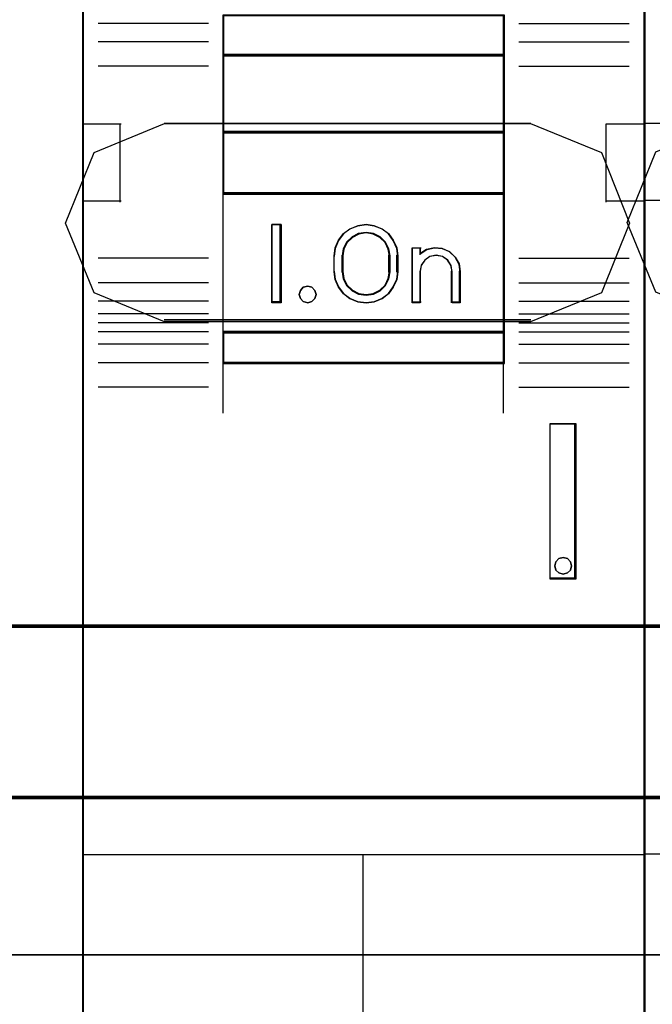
# Model space of a CAD drawing. Header units: millimetres. Extents: x 18084 to 52399, y 38174 to 56392.
# Tile 83 of 250: x 25220 to 25240, y 50777 to 50808. Entities that reach past the tile are written whole.
import ezdxf

# ---------------------------------------------------------------- set-up
doc = ezdxf.new("R2010")
doc.units = ezdxf.units.MM
doc.header["$LTSCALE"] = 100
for name, color, linetype in [('30', 7, 'Continuous'), ('45', 7, 'Continuous'), ('50', 7, 'Continuous')]:
    doc.layers.add(name, color=color, linetype=linetype)

msp = doc.modelspace()

# ---------------------------------------------------------------- linework, layer by layer
at = {"layer": '30', "color": 7}
for points in [[(25224.212, 50798.769), (25221.967, 50799.698), (25221.045, 50801.928), (25221.967, 50804.188), (25224.212, 50805.117), (25235.925, 50805.117), (25238.2, 50804.188), (25239.091, 50801.928), (25238.2, 50799.698), (25235.925, 50798.769), (25224.212, 50798.769)], [(25224.212, 50798.769), (25221.967, 50799.698), (25221.045, 50801.928), (25221.967, 50804.188), (25224.212, 50805.117), (25235.925, 50805.117), (25238.2, 50804.188), (25239.091, 50801.928), (25238.2, 50799.698), (25235.925, 50798.769), (25224.212, 50798.769)], [(25224.212, 50798.769), (25221.967, 50799.698), (25221.045, 50801.928), (25221.967, 50804.188), (25224.212, 50805.117), (25235.925, 50805.117), (25238.2, 50804.188), (25239.091, 50801.928), (25238.2, 50799.698), (25235.925, 50798.769), (25224.212, 50798.769)], [(25224.212, 50798.769), (25221.967, 50799.698), (25221.045, 50801.928), (25221.967, 50804.188), (25224.212, 50805.117), (25235.925, 50805.117), (25238.2, 50804.188), (25239.091, 50801.928), (25238.2, 50799.698), (25235.925, 50798.769), (25224.212, 50798.769)], [(25224.212, 50798.769), (25221.967, 50799.698), (25221.045, 50801.928), (25221.967, 50804.188), (25224.212, 50805.117), (25235.925, 50805.117), (25238.2, 50804.188), (25239.091, 50801.928), (25238.2, 50799.698), (25235.925, 50798.769), (25224.212, 50798.769)], [(25224.212, 50798.769), (25221.967, 50799.698), (25221.045, 50801.928), (25221.967, 50804.188), (25224.212, 50805.117), (25235.925, 50805.117), (25238.2, 50804.188), (25239.091, 50801.928), (25238.2, 50799.698), (25235.925, 50798.769), (25224.212, 50798.769)], [(25242.181, 50798.789), (25239.937, 50799.718), (25239.014, 50801.947), (25239.937, 50804.208), (25242.181, 50805.137), (25253.894, 50805.137), (25256.169, 50804.208), (25257.061, 50801.947), (25256.169, 50799.718), (25253.894, 50798.789), (25242.181, 50798.789)], [(25242.181, 50798.789), (25239.937, 50799.718), (25239.014, 50801.947), (25239.937, 50804.208), (25242.181, 50805.137), (25253.894, 50805.137), (25256.169, 50804.208), (25257.061, 50801.947), (25256.169, 50799.718), (25253.894, 50798.789), (25242.181, 50798.789)], [(25242.181, 50798.789), (25239.937, 50799.718), (25239.014, 50801.947), (25239.937, 50804.208), (25242.181, 50805.137), (25253.894, 50805.137), (25256.169, 50804.208), (25257.061, 50801.947), (25256.169, 50799.718), (25253.894, 50798.789), (25242.181, 50798.789)], [(25242.181, 50798.789), (25239.937, 50799.718), (25239.014, 50801.947), (25239.937, 50804.208), (25242.181, 50805.137), (25253.894, 50805.137), (25256.169, 50804.208), (25257.061, 50801.947), (25256.169, 50799.718), (25253.894, 50798.789), (25242.181, 50798.789)], [(25242.181, 50798.789), (25239.937, 50799.718), (25239.014, 50801.947), (25239.937, 50804.208), (25242.181, 50805.137), (25253.894, 50805.137), (25256.169, 50804.208), (25257.061, 50801.947), (25256.169, 50799.718), (25253.894, 50798.789), (25242.181, 50798.789)], [(25242.181, 50798.789), (25239.937, 50799.718), (25239.014, 50801.947), (25239.937, 50804.208), (25242.181, 50805.137), (25253.894, 50805.137), (25256.169, 50804.208), (25257.061, 50801.947), (25256.169, 50799.718), (25253.894, 50798.789), (25242.181, 50798.789)], [(25598.441, 50789.065), (25163.131, 50789.065), (25163.131, 50788.879), (25163.131, 50786.677), (25163.131, 50783.514), (25163.315, 50783.514), (25598.257, 50783.514), (25598.441, 50783.514), (25598.441, 50786.677), (25598.441, 50788.879), (25598.441, 50789.065)], [(25598.441, 50789.065), (25163.131, 50789.065), (25163.131, 50788.879), (25163.131, 50786.677), (25163.131, 50783.514), (25163.315, 50783.514), (25598.257, 50783.514), (25598.441, 50783.514), (25598.441, 50786.677), (25598.441, 50788.879), (25598.441, 50789.065)], [(25598.441, 50789.065), (25163.131, 50789.065), (25163.131, 50788.879), (25163.131, 50786.677), (25163.131, 50783.514), (25163.315, 50783.514), (25598.257, 50783.514), (25598.441, 50783.514), (25598.441, 50786.677), (25598.441, 50788.879), (25598.441, 50789.065)]]:
    msp.add_lwpolyline(points, close=True, dxfattribs=at)
at = {"layer": '30', "color": 59}
for points in [[(25224.212, 50798.769), (25221.967, 50799.698), (25221.045, 50801.928), (25221.967, 50804.188), (25224.212, 50805.117), (25235.925, 50805.117), (25238.2, 50804.188), (25239.091, 50801.928), (25238.2, 50799.698), (25235.925, 50798.769), (25224.212, 50798.769)], [(25224.212, 50798.769), (25221.967, 50799.698), (25221.045, 50801.928), (25221.967, 50804.188), (25224.212, 50805.117), (25235.925, 50805.117), (25238.2, 50804.188), (25239.091, 50801.928), (25238.2, 50799.698), (25235.925, 50798.769), (25224.212, 50798.769)], [(25242.181, 50798.789), (25239.937, 50799.718), (25239.014, 50801.947), (25239.937, 50804.208), (25242.181, 50805.137), (25253.894, 50805.137), (25256.169, 50804.208), (25257.061, 50801.947), (25256.169, 50799.718), (25253.894, 50798.789), (25242.181, 50798.789)], [(25242.181, 50798.789), (25239.937, 50799.718), (25239.014, 50801.947), (25239.937, 50804.208), (25242.181, 50805.137), (25253.894, 50805.137), (25256.169, 50804.208), (25257.061, 50801.947), (25256.169, 50799.718), (25253.894, 50798.789), (25242.181, 50798.789)], [(25598.441, 50789.065), (25163.131, 50789.065), (25163.131, 50788.879), (25163.131, 50786.677), (25163.131, 50783.514), (25163.315, 50783.514), (25598.257, 50783.514), (25598.441, 50783.514), (25598.441, 50786.677), (25598.441, 50788.879), (25598.441, 50789.065)], [(25598.406, 50789.033), (25163.163, 50789.033), (25163.163, 50788.849), (25163.163, 50786.673), (25163.163, 50783.546), (25163.347, 50783.546), (25598.222, 50783.546), (25598.406, 50783.546), (25598.406, 50786.673), (25598.406, 50788.849), (25598.406, 50789.033)]]:
    msp.add_lwpolyline(points, close=True, dxfattribs=at)
at = {"layer": '30', "color": 139}
for points in [[(25235.936, 50805.117), (25224.2, 50805.117), (25235.936, 50805.117)], [(25235.936, 50805.117), (25224.2, 50805.117), (25235.936, 50805.117)], [(25224.2, 50798.836), (25235.936, 50798.836), (25224.2, 50798.836)], [(25224.2, 50798.836), (25235.936, 50798.836), (25224.2, 50798.836)], [(25163.131, 50789.065), (25598.441, 50789.065), (25163.131, 50789.065)], [(25163.131, 50783.581), (25598.441, 50783.581), (25163.131, 50783.581)]]:
    msp.add_lwpolyline(points, close=True, dxfattribs=at)
at = {"layer": '30', "color": 7}
msp.add_lwpolyline([(25163.131, 50788.996), (25598.441, 50788.996)], dxfattribs=at)
msp.add_lwpolyline([(25163.131, 50788.996), (25598.441, 50788.996)], dxfattribs=at)
msp.add_lwpolyline([(25163.131, 50788.996), (25598.441, 50788.996)], dxfattribs=at)
at = {"layer": '30', "color": 59}
msp.add_lwpolyline([(25163.131, 50788.996), (25598.441, 50788.996)], dxfattribs=at)
at = {"layer": '45', "color": 7}
for points in [[(25239.581, 50844.744), (25221.592, 50844.744), (25221.592, 50762.977), (25239.581, 50762.977), (25239.581, 50844.744)], [(25239.581, 50844.744), (25221.592, 50844.744), (25221.592, 50762.977), (25239.581, 50762.977), (25239.581, 50844.744)], [(25257.551, 50844.764), (25239.561, 50844.764), (25239.561, 50762.996), (25257.551, 50762.996), (25257.551, 50844.764)], [(25257.551, 50844.764), (25239.561, 50844.764), (25239.561, 50762.996), (25257.551, 50762.996), (25257.551, 50844.764)], [(25257.531, 50844.744), (25239.581, 50844.744), (25239.581, 50763.014), (25257.531, 50763.014), (25257.531, 50844.744)], [(25257.531, 50844.744), (25239.581, 50844.744), (25239.581, 50763.014), (25257.531, 50763.014), (25257.531, 50844.744)], [(25239.561, 50844.724), (25221.612, 50844.724), (25221.612, 50762.994), (25239.561, 50762.994), (25239.561, 50844.724)], [(25239.561, 50844.724), (25221.612, 50844.724), (25221.612, 50762.994), (25239.561, 50762.994), (25239.561, 50844.724)], [(25226.079, 50807.288), (25235.094, 50807.288), (25235.094, 50808.584), (25226.079, 50808.584), (25226.079, 50807.288)], [(25226.079, 50807.288), (25235.094, 50807.288), (25235.094, 50808.584), (25226.079, 50808.584), (25226.079, 50807.288)], [(25235.094, 50807.33), (25226.079, 50807.33), (25226.079, 50804.824), (25235.094, 50804.824), (25235.094, 50807.33)], [(25235.094, 50807.33), (25226.079, 50807.33), (25226.079, 50804.824), (25235.094, 50804.824), (25235.094, 50807.33)], [(25235.094, 50804.864), (25226.079, 50804.864), (25226.079, 50802.856), (25235.094, 50802.856), (25235.094, 50804.864)], [(25235.094, 50804.864), (25226.079, 50804.864), (25226.079, 50802.856), (25235.094, 50802.856), (25235.094, 50804.864)], [(25226.079, 50798.424), (25235.094, 50798.424), (25235.094, 50802.896), (25226.079, 50802.896), (25226.079, 50798.424)], [(25226.079, 50798.424), (25235.094, 50798.424), (25235.094, 50802.896), (25226.079, 50802.896), (25226.079, 50798.424)], [(25227.942, 50801.884), (25227.942, 50799.377), (25227.646, 50799.377), (25227.646, 50801.884), (25227.942, 50801.884)], [(25227.942, 50801.884), (25227.942, 50799.377), (25227.646, 50799.377), (25227.646, 50801.884), (25227.942, 50801.884)], [(25231.644, 50801.137), (25231.683, 50800.887), (25231.683, 50800.374), (25231.644, 50800.124), (25231.536, 50799.879), (25231.383, 50799.667), (25231.174, 50799.517), (25230.924, 50799.416), (25230.664, 50799.377), (25230.398, 50799.416), (25230.148, 50799.517), (25229.945, 50799.667), (25229.786, 50799.879), (25229.678, 50800.124), (25229.639, 50800.374), (25229.639, 50800.887), (25229.678, 50801.137), (25229.786, 50801.382), (25229.945, 50801.594), (25230.148, 50801.744), (25230.398, 50801.845), (25230.664, 50801.884), (25230.924, 50801.845), (25231.174, 50801.744), (25231.383, 50801.594), (25231.536, 50801.382), (25231.644, 50801.137)], [(25231.644, 50801.137), (25231.683, 50800.887), (25231.683, 50800.374), (25231.644, 50800.124), (25231.536, 50799.879), (25231.383, 50799.667), (25231.174, 50799.517), (25230.924, 50799.416), (25230.664, 50799.377), (25230.398, 50799.416), (25230.148, 50799.517), (25229.945, 50799.667), (25229.786, 50799.879), (25229.678, 50800.124), (25229.639, 50800.374), (25229.639, 50800.887), (25229.678, 50801.137), (25229.786, 50801.382), (25229.945, 50801.594), (25230.148, 50801.744), (25230.398, 50801.845), (25230.664, 50801.884), (25230.924, 50801.845), (25231.174, 50801.744), (25231.383, 50801.594), (25231.536, 50801.382), (25231.644, 50801.137)], [(25231.43, 50800.372), (25231.43, 50800.886), (25231.39, 50801.11), (25231.287, 50801.322), (25231.11, 50801.49), (25230.899, 50801.596), (25230.665, 50801.635), (25230.425, 50801.596), (25230.214, 50801.49), (25230.037, 50801.322), (25229.935, 50801.11), (25229.895, 50800.886), (25229.895, 50800.372), (25229.935, 50800.148), (25230.037, 50799.936), (25230.214, 50799.768), (25230.425, 50799.662), (25230.665, 50799.628), (25230.899, 50799.662), (25231.11, 50799.768), (25231.287, 50799.936), (25231.39, 50800.148), (25231.43, 50800.372)], [(25231.43, 50800.372), (25231.43, 50800.886), (25231.39, 50801.11), (25231.287, 50801.322), (25231.11, 50801.49), (25230.899, 50801.596), (25230.665, 50801.635), (25230.425, 50801.596), (25230.214, 50801.49), (25230.037, 50801.322), (25229.935, 50801.11), (25229.895, 50800.886), (25229.895, 50800.372), (25229.935, 50800.148), (25230.037, 50799.936), (25230.214, 50799.768), (25230.425, 50799.662), (25230.665, 50799.628), (25230.899, 50799.662), (25231.11, 50799.768), (25231.287, 50799.936), (25231.39, 50800.148), (25231.43, 50800.372)], [(25232.605, 50801.088), (25232.856, 50801.144), (25233.096, 50801.122), (25233.33, 50801.021), (25233.513, 50800.847), (25233.638, 50800.628), (25233.678, 50800.381), (25233.678, 50799.377), (25233.416, 50799.377), (25233.416, 50800.381), (25233.376, 50800.583), (25233.273, 50800.746), (25233.108, 50800.858), (25232.902, 50800.897), (25232.708, 50800.858), (25232.548, 50800.746), (25232.428, 50800.583), (25232.394, 50800.381), (25232.394, 50799.377), (25232.143, 50799.377), (25232.143, 50801.144), (25232.394, 50801.144), (25232.394, 50800.953), (25232.605, 50801.088)], [(25232.605, 50801.088), (25232.856, 50801.144), (25233.096, 50801.122), (25233.33, 50801.021), (25233.513, 50800.847), (25233.638, 50800.628), (25233.678, 50800.381), (25233.678, 50799.377), (25233.416, 50799.377), (25233.416, 50800.381), (25233.376, 50800.583), (25233.273, 50800.746), (25233.108, 50800.858), (25232.902, 50800.897), (25232.708, 50800.858), (25232.548, 50800.746), (25232.428, 50800.583), (25232.394, 50800.381), (25232.394, 50799.377), (25232.143, 50799.377), (25232.143, 50801.144), (25232.394, 50801.144), (25232.394, 50800.953), (25232.605, 50801.088)], [(25229.026, 50799.78), (25229.062, 50799.65), (25229.026, 50799.52), (25228.931, 50799.419), (25228.799, 50799.377), (25228.655, 50799.419), (25228.565, 50799.52), (25228.523, 50799.65), (25228.565, 50799.78), (25228.655, 50799.881), (25228.799, 50799.911), (25228.931, 50799.881), (25229.026, 50799.78)], [(25229.026, 50799.78), (25229.062, 50799.65), (25229.026, 50799.52), (25228.931, 50799.419), (25228.799, 50799.377), (25228.655, 50799.419), (25228.565, 50799.52), (25228.523, 50799.65), (25228.565, 50799.78), (25228.655, 50799.881), (25228.799, 50799.911), (25228.931, 50799.881), (25229.026, 50799.78)], [(25235.094, 50798.464), (25226.079, 50798.464), (25226.079, 50797.437), (25235.094, 50797.437), (25235.094, 50798.464)], [(25235.094, 50798.464), (25226.079, 50798.464), (25226.079, 50797.437), (25235.094, 50797.437), (25235.094, 50798.464)], [(25236.548, 50795.511), (25236.548, 50790.543), (25237.388, 50790.543), (25237.388, 50795.511), (25236.548, 50795.511)], [(25236.548, 50795.511), (25236.548, 50790.543), (25237.388, 50790.543), (25237.388, 50795.511), (25236.548, 50795.511)], [(25237.202, 50791.095), (25237.238, 50790.965), (25237.202, 50790.823), (25237.106, 50790.734), (25236.967, 50790.692), (25236.834, 50790.734), (25236.738, 50790.823), (25236.702, 50790.965), (25236.738, 50791.095), (25236.834, 50791.196), (25236.967, 50791.226), (25237.106, 50791.196), (25237.202, 50791.095)], [(25237.202, 50791.095), (25237.238, 50790.965), (25237.202, 50790.823), (25237.106, 50790.734), (25236.967, 50790.692), (25236.834, 50790.734), (25236.738, 50790.823), (25236.702, 50790.965), (25236.738, 50791.095), (25236.834, 50791.196), (25236.967, 50791.226), (25237.106, 50791.196), (25237.202, 50791.095)]]:
    msp.add_lwpolyline(points, close=True, dxfattribs=at)
at = {"layer": '45', "color": 139}
for points in [[(25239.581, 50844.744), (25221.592, 50844.744), (25221.592, 50762.977), (25239.581, 50762.977), (25239.581, 50844.744)], [(25239.581, 50844.744), (25221.592, 50844.744), (25221.592, 50762.977), (25239.581, 50762.977), (25239.581, 50844.744)], [(25257.551, 50844.764), (25239.561, 50844.764), (25239.561, 50762.996), (25257.551, 50762.996), (25257.551, 50844.764)], [(25257.551, 50844.764), (25239.561, 50844.764), (25239.561, 50762.996), (25257.551, 50762.996), (25257.551, 50844.764)], [(25229.062, 50799.65), (25229.026, 50799.78), (25228.931, 50799.881), (25228.799, 50799.911), (25228.655, 50799.881), (25228.565, 50799.78), (25228.523, 50799.65), (25228.565, 50799.52), (25228.655, 50799.419), (25228.799, 50799.377), (25228.931, 50799.419), (25229.026, 50799.52), (25229.062, 50799.65)], [(25229.062, 50799.65), (25229.026, 50799.78), (25228.931, 50799.881), (25228.799, 50799.911), (25228.655, 50799.881), (25228.565, 50799.78), (25228.523, 50799.65), (25228.565, 50799.52), (25228.655, 50799.419), (25228.799, 50799.377), (25228.931, 50799.419), (25229.026, 50799.52), (25229.062, 50799.65)], [(25237.238, 50790.965), (25237.202, 50791.095), (25237.106, 50791.196), (25236.967, 50791.226), (25236.834, 50791.196), (25236.738, 50791.095), (25236.702, 50790.965), (25236.738, 50790.823), (25236.834, 50790.734), (25236.967, 50790.692), (25237.106, 50790.734), (25237.202, 50790.823), (25237.238, 50790.965)], [(25237.238, 50790.965), (25237.202, 50791.095), (25237.106, 50791.196), (25236.967, 50791.226), (25236.834, 50791.196), (25236.738, 50791.095), (25236.702, 50790.965), (25236.738, 50790.823), (25236.834, 50790.734), (25236.967, 50790.692), (25237.106, 50790.734), (25237.202, 50790.823), (25237.238, 50790.965)]]:
    msp.add_lwpolyline(points, close=True, dxfattribs=at)
for points in [[(25226.079, 50808.584), (25226.079, 50797.437)], [(25226.079, 50808.584), (25226.079, 50797.437)], [(25235.055, 50808.584), (25235.055, 50797.437)], [(25235.055, 50808.584), (25235.055, 50797.437)], [(25225.622, 50808.321), (25222.094, 50808.321)], [(25225.622, 50808.321), (25222.094, 50808.321)], [(25235.554, 50808.321), (25239.082, 50808.321)], [(25235.554, 50808.321), (25239.082, 50808.321)], [(25225.622, 50807.735), (25222.094, 50807.735)], [(25225.622, 50807.735), (25222.094, 50807.735)], [(25235.554, 50807.735), (25239.082, 50807.735)], [(25235.554, 50807.735), (25239.082, 50807.735)], [(25226.079, 50807.33), (25235.094, 50807.33)], [(25226.079, 50807.33), (25235.094, 50807.33)], [(25225.622, 50806.951), (25222.094, 50806.951)], [(25225.622, 50806.951), (25222.094, 50806.951)], [(25235.554, 50806.951), (25239.082, 50806.951)], [(25235.554, 50806.951), (25239.082, 50806.951)], [(25221.592, 50805.11), (25222.827, 50805.11)], [(25221.592, 50805.11), (25222.827, 50805.11)], [(25222.787, 50805.11), (25222.787, 50802.603)], [(25222.787, 50805.11), (25222.787, 50802.603)], [(25238.346, 50802.603), (25238.346, 50805.11)], [(25238.346, 50805.11), (25239.581, 50805.11)], [(25238.346, 50802.603), (25238.346, 50805.11)], [(25238.346, 50805.11), (25239.581, 50805.11)], [(25238.346, 50802.603), (25238.346, 50805.11)], [(25238.346, 50805.11), (25239.581, 50805.11)], [(25238.346, 50802.603), (25238.346, 50805.11)], [(25238.346, 50805.11), (25239.581, 50805.11)], [(25239.561, 50805.129), (25240.796, 50805.129)], [(25239.561, 50805.129), (25240.796, 50805.129)], [(25226.079, 50804.864), (25235.094, 50804.864)], [(25226.079, 50804.864), (25235.094, 50804.864)], [(25226.079, 50802.896), (25235.094, 50802.896)], [(25226.079, 50802.896), (25235.094, 50802.896)], [(25221.592, 50802.645), (25222.827, 50802.645)], [(25221.592, 50802.645), (25222.827, 50802.645)], [(25238.346, 50802.645), (25239.581, 50802.645)], [(25238.346, 50802.645), (25239.581, 50802.645)], [(25238.346, 50802.645), (25239.581, 50802.645)], [(25238.346, 50802.645), (25239.581, 50802.645)], [(25239.561, 50802.665), (25240.796, 50802.665)], [(25239.561, 50802.665), (25240.796, 50802.665)], [(25227.942, 50801.884), (25227.646, 50801.884)], [(25227.646, 50801.884), (25227.646, 50799.377)], [(25227.942, 50801.884), (25227.646, 50801.884)], [(25227.646, 50801.884), (25227.646, 50799.377)], [(25227.902, 50801.884), (25227.902, 50799.377)], [(25227.902, 50801.884), (25227.902, 50799.377)], [(25231.683, 50800.861), (25231.644, 50801.118), (25231.536, 50801.37), (25231.383, 50801.587), (25231.174, 50801.741), (25230.924, 50801.844), (25230.664, 50801.884), (25230.398, 50801.844), (25230.148, 50801.741), (25229.945, 50801.587), (25229.786, 50801.37), (25229.678, 50801.118), (25229.639, 50800.861)], [(25231.683, 50800.861), (25231.644, 50801.118), (25231.536, 50801.37), (25231.383, 50801.587), (25231.174, 50801.741), (25230.924, 50801.844), (25230.664, 50801.884), (25230.398, 50801.844), (25230.148, 50801.741), (25229.945, 50801.587), (25229.786, 50801.37), (25229.678, 50801.118), (25229.639, 50800.861)], [(25231.43, 50800.861), (25231.39, 50801.092), (25231.287, 50801.312), (25231.11, 50801.485), (25230.899, 50801.595), (25230.665, 50801.635), (25230.425, 50801.595), (25230.214, 50801.485), (25230.037, 50801.312), (25229.935, 50801.092), (25229.895, 50800.861)], [(25231.43, 50800.861), (25231.39, 50801.092), (25231.287, 50801.312), (25231.11, 50801.485), (25230.899, 50801.595), (25230.665, 50801.635), (25230.425, 50801.595), (25230.214, 50801.485), (25230.037, 50801.312), (25229.935, 50801.092), (25229.895, 50800.861)], [(25232.143, 50801.144), (25232.429, 50801.144)], [(25232.143, 50801.144), (25232.143, 50799.377)], [(25232.143, 50801.144), (25232.429, 50801.144)], [(25232.143, 50801.144), (25232.143, 50799.377)], [(25232.389, 50801.144), (25232.389, 50800.916)], [(25233.678, 50800.358), (25233.638, 50800.612), (25233.512, 50800.838), (25233.329, 50801.017), (25233.094, 50801.121), (25232.853, 50801.144), (25232.601, 50801.086), (25232.389, 50800.947)], [(25232.389, 50801.144), (25232.389, 50800.916)], [(25233.678, 50800.358), (25233.638, 50800.612), (25233.512, 50800.838), (25233.329, 50801.017), (25233.094, 50801.121), (25232.853, 50801.144), (25232.601, 50801.086), (25232.389, 50800.947)], [(25225.622, 50800.809), (25222.094, 50800.809)], [(25225.622, 50800.809), (25222.094, 50800.809)], [(25229.639, 50800.358), (25229.639, 50800.901)], [(25229.639, 50800.358), (25229.639, 50800.901)], [(25229.895, 50800.358), (25229.895, 50800.901)], [(25229.895, 50800.358), (25229.895, 50800.901)], [(25231.388, 50800.358), (25231.388, 50800.901)], [(25231.388, 50800.358), (25231.388, 50800.901)], [(25231.644, 50800.358), (25231.644, 50800.901)], [(25231.644, 50800.358), (25231.644, 50800.901)], [(25233.422, 50800.358), (25233.382, 50800.57), (25233.278, 50800.741), (25233.111, 50800.86), (25232.903, 50800.901), (25232.707, 50800.86), (25232.545, 50800.741), (25232.424, 50800.57), (25232.389, 50800.358)], [(25233.422, 50800.358), (25233.382, 50800.57), (25233.278, 50800.741), (25233.111, 50800.86), (25232.903, 50800.901), (25232.707, 50800.86), (25232.545, 50800.741), (25232.424, 50800.57), (25232.389, 50800.358)], [(25235.554, 50800.809), (25239.082, 50800.809)], [(25235.554, 50800.809), (25239.082, 50800.809)], [(25229.639, 50800.397), (25229.678, 50800.141), (25229.786, 50799.89), (25229.945, 50799.674), (25230.148, 50799.52), (25230.398, 50799.417), (25230.664, 50799.377), (25230.924, 50799.417), (25231.174, 50799.52), (25231.383, 50799.674), (25231.536, 50799.89), (25231.644, 50800.141), (25231.683, 50800.397)], [(25229.639, 50800.397), (25229.678, 50800.141), (25229.786, 50799.89), (25229.945, 50799.674), (25230.148, 50799.52), (25230.398, 50799.417), (25230.664, 50799.377), (25230.924, 50799.417), (25231.174, 50799.52), (25231.383, 50799.674), (25231.536, 50799.89), (25231.644, 50800.141), (25231.683, 50800.397)], [(25229.895, 50800.397), (25229.935, 50800.166), (25230.037, 50799.946), (25230.214, 50799.773), (25230.425, 50799.663), (25230.665, 50799.628), (25230.899, 50799.663), (25231.11, 50799.773), (25231.287, 50799.946), (25231.39, 50800.166), (25231.43, 50800.397)], [(25229.895, 50800.397), (25229.935, 50800.166), (25230.037, 50799.946), (25230.214, 50799.773), (25230.425, 50799.663), (25230.665, 50799.628), (25230.899, 50799.663), (25231.11, 50799.773), (25231.287, 50799.946), (25231.39, 50800.166), (25231.43, 50800.397)], [(25232.389, 50800.397), (25232.389, 50799.377)], [(25232.389, 50800.397), (25232.389, 50799.377)], [(25233.383, 50800.397), (25233.383, 50799.377)], [(25233.383, 50800.397), (25233.383, 50799.377)], [(25233.639, 50800.397), (25233.639, 50799.377)], [(25233.639, 50800.397), (25233.639, 50799.377)], [(25225.622, 50800.02), (25222.094, 50800.02)], [(25225.622, 50800.02), (25222.094, 50800.02)], [(25235.554, 50800.02), (25239.082, 50800.02)], [(25235.554, 50800.02), (25239.082, 50800.02)], [(25225.622, 50799.434), (25222.094, 50799.434)], [(25225.622, 50799.434), (25222.094, 50799.434)], [(25227.942, 50799.417), (25227.646, 50799.417)], [(25227.942, 50799.417), (25227.646, 50799.417)], [(25232.143, 50799.417), (25232.429, 50799.417)], [(25232.143, 50799.417), (25232.429, 50799.417)], [(25233.383, 50799.417), (25233.678, 50799.417)], [(25233.383, 50799.417), (25233.678, 50799.417)], [(25235.554, 50799.434), (25239.082, 50799.434)], [(25235.554, 50799.434), (25239.082, 50799.434)], [(25225.622, 50799.032), (25222.094, 50799.032)], [(25225.622, 50799.032), (25222.094, 50799.032)], [(25225.622, 50798.737), (25222.094, 50798.737)], [(25225.622, 50798.737), (25222.094, 50798.737)], [(25235.554, 50799.032), (25239.082, 50799.032)], [(25235.554, 50799.032), (25239.082, 50799.032)], [(25235.554, 50798.737), (25239.082, 50798.737)], [(25235.554, 50798.737), (25239.082, 50798.737)], [(25225.622, 50798.452), (25222.094, 50798.452)], [(25225.622, 50798.452), (25222.094, 50798.452)], [(25226.079, 50798.464), (25235.094, 50798.464)], [(25226.079, 50798.464), (25235.094, 50798.464)], [(25235.554, 50798.452), (25239.082, 50798.452)], [(25235.554, 50798.452), (25239.082, 50798.452)], [(25225.622, 50798.052), (25222.094, 50798.052)], [(25225.622, 50798.052), (25222.094, 50798.052)], [(25235.554, 50798.052), (25239.082, 50798.052)], [(25235.554, 50798.052), (25239.082, 50798.052)], [(25226.079, 50797.477), (25235.094, 50797.477)], [(25226.079, 50797.477), (25226.079, 50795.854)], [(25226.079, 50797.477), (25235.094, 50797.477)], [(25226.079, 50797.477), (25226.079, 50795.854)], [(25235.055, 50797.477), (25235.055, 50795.854)], [(25235.055, 50797.477), (25235.055, 50795.854)], [(25225.622, 50797.462), (25222.094, 50797.462)], [(25225.622, 50797.462), (25222.094, 50797.462)], [(25235.554, 50797.462), (25239.082, 50797.462)], [(25235.554, 50797.462), (25239.082, 50797.462)], [(25225.622, 50796.677), (25222.094, 50796.677)], [(25225.622, 50796.677), (25222.094, 50796.677)], [(25235.554, 50796.677), (25239.082, 50796.677)], [(25235.554, 50796.677), (25239.082, 50796.677)], [(25236.548, 50795.511), (25237.388, 50795.511)], [(25236.548, 50795.511), (25237.388, 50795.511)], [(25237.348, 50790.543), (25237.348, 50795.511)], [(25237.348, 50790.543), (25237.348, 50795.511)], [(25236.548, 50790.583), (25237.388, 50790.583)], [(25236.548, 50790.583), (25237.388, 50790.583)], [(25221.592, 50781.724), (25239.581, 50781.724)], [(25221.592, 50781.724), (25239.581, 50781.724)], [(25230.56, 50781.724), (25230.56, 50774.493)], [(25230.56, 50781.724), (25230.56, 50774.493)], [(25239.561, 50781.744), (25257.551, 50781.744)], [(25239.561, 50781.744), (25257.551, 50781.744)]]:
    msp.add_lwpolyline(points, dxfattribs=at)
at = {"layer": '45', "color": 59}
for points in [[(25226.079, 50807.288), (25235.094, 50807.288), (25235.094, 50808.584), (25226.079, 50808.584), (25226.079, 50807.288)], [(25226.079, 50807.288), (25235.094, 50807.288), (25235.094, 50808.584), (25226.079, 50808.584), (25226.079, 50807.288)], [(25226.099, 50807.308), (25235.075, 50807.308), (25235.075, 50808.566), (25226.099, 50808.566), (25226.099, 50807.308)], [(25226.099, 50807.308), (25235.075, 50807.308), (25235.075, 50808.566), (25226.099, 50808.566), (25226.099, 50807.308)], [(25235.094, 50807.33), (25226.079, 50807.33), (25226.079, 50804.824), (25235.094, 50804.824), (25235.094, 50807.33)], [(25235.094, 50807.33), (25226.079, 50807.33), (25226.079, 50804.824), (25235.094, 50804.824), (25235.094, 50807.33)], [(25235.075, 50807.311), (25226.099, 50807.311), (25226.099, 50804.842), (25235.075, 50804.842), (25235.075, 50807.311)], [(25235.075, 50807.311), (25226.099, 50807.311), (25226.099, 50804.842), (25235.075, 50804.842), (25235.075, 50807.311)], [(25235.094, 50804.864), (25226.079, 50804.864), (25226.079, 50802.856), (25235.094, 50802.856), (25235.094, 50804.864)], [(25235.094, 50804.864), (25226.079, 50804.864), (25226.079, 50802.856), (25235.094, 50802.856), (25235.094, 50804.864)], [(25235.075, 50804.844), (25226.099, 50804.844), (25226.099, 50802.876), (25235.075, 50802.876), (25235.075, 50804.844)], [(25235.075, 50804.844), (25226.099, 50804.844), (25226.099, 50802.876), (25235.075, 50802.876), (25235.075, 50804.844)], [(25226.079, 50798.424), (25235.094, 50798.424), (25235.094, 50802.896), (25226.079, 50802.896), (25226.079, 50798.424)], [(25226.079, 50798.424), (25235.094, 50798.424), (25235.094, 50802.896), (25226.079, 50802.896), (25226.079, 50798.424)], [(25227.942, 50801.884), (25227.942, 50799.377), (25227.646, 50799.377), (25227.646, 50801.884), (25227.942, 50801.884)], [(25227.942, 50801.884), (25227.942, 50799.377), (25227.646, 50799.377), (25227.646, 50801.884), (25227.942, 50801.884)], [(25231.644, 50801.137), (25231.683, 50800.887), (25231.683, 50800.374), (25231.644, 50800.124), (25231.536, 50799.879), (25231.383, 50799.667), (25231.174, 50799.517), (25230.924, 50799.416), (25230.664, 50799.377), (25230.398, 50799.416), (25230.148, 50799.517), (25229.945, 50799.667), (25229.786, 50799.879), (25229.678, 50800.124), (25229.639, 50800.374), (25229.639, 50800.887), (25229.678, 50801.137), (25229.786, 50801.382), (25229.945, 50801.594), (25230.148, 50801.744), (25230.398, 50801.845), (25230.664, 50801.884), (25230.924, 50801.845), (25231.174, 50801.744), (25231.383, 50801.594), (25231.536, 50801.382), (25231.644, 50801.137)], [(25231.644, 50801.137), (25231.683, 50800.887), (25231.683, 50800.374), (25231.644, 50800.124), (25231.536, 50799.879), (25231.383, 50799.667), (25231.174, 50799.517), (25230.924, 50799.416), (25230.664, 50799.377), (25230.398, 50799.416), (25230.148, 50799.517), (25229.945, 50799.667), (25229.786, 50799.879), (25229.678, 50800.124), (25229.639, 50800.374), (25229.639, 50800.887), (25229.678, 50801.137), (25229.786, 50801.382), (25229.945, 50801.594), (25230.148, 50801.744), (25230.398, 50801.845), (25230.664, 50801.884), (25230.924, 50801.845), (25231.174, 50801.744), (25231.383, 50801.594), (25231.536, 50801.382), (25231.644, 50801.137)], [(25231.43, 50800.372), (25231.43, 50800.886), (25231.39, 50801.11), (25231.287, 50801.322), (25231.11, 50801.49), (25230.899, 50801.596), (25230.665, 50801.635), (25230.425, 50801.596), (25230.214, 50801.49), (25230.037, 50801.322), (25229.935, 50801.11), (25229.895, 50800.886), (25229.895, 50800.372), (25229.935, 50800.148), (25230.037, 50799.936), (25230.214, 50799.768), (25230.425, 50799.662), (25230.665, 50799.628), (25230.899, 50799.662), (25231.11, 50799.768), (25231.287, 50799.936), (25231.39, 50800.148), (25231.43, 50800.372)], [(25231.43, 50800.372), (25231.43, 50800.886), (25231.39, 50801.11), (25231.287, 50801.322), (25231.11, 50801.49), (25230.899, 50801.596), (25230.665, 50801.635), (25230.425, 50801.596), (25230.214, 50801.49), (25230.037, 50801.322), (25229.935, 50801.11), (25229.895, 50800.886), (25229.895, 50800.372), (25229.935, 50800.148), (25230.037, 50799.936), (25230.214, 50799.768), (25230.425, 50799.662), (25230.665, 50799.628), (25230.899, 50799.662), (25231.11, 50799.768), (25231.287, 50799.936), (25231.39, 50800.148), (25231.43, 50800.372)], [(25231.41, 50800.378), (25231.41, 50800.883), (25231.371, 50801.102), (25231.271, 50801.311), (25231.099, 50801.475), (25230.893, 50801.58), (25230.665, 50801.618), (25230.432, 50801.58), (25230.226, 50801.475), (25230.054, 50801.311), (25229.953, 50801.102), (25229.915, 50800.883), (25229.915, 50800.378), (25229.953, 50800.158), (25230.054, 50799.95), (25230.226, 50799.785), (25230.432, 50799.681), (25230.665, 50799.648), (25230.893, 50799.681), (25231.099, 50799.785), (25231.271, 50799.95), (25231.371, 50800.158), (25231.41, 50800.378)], [(25231.41, 50800.378), (25231.41, 50800.883), (25231.371, 50801.102), (25231.271, 50801.311), (25231.099, 50801.475), (25230.893, 50801.58), (25230.665, 50801.618), (25230.432, 50801.58), (25230.226, 50801.475), (25230.054, 50801.311), (25229.953, 50801.102), (25229.915, 50800.883), (25229.915, 50800.378), (25229.953, 50800.158), (25230.054, 50799.95), (25230.226, 50799.785), (25230.432, 50799.681), (25230.665, 50799.648), (25230.893, 50799.681), (25231.099, 50799.785), (25231.271, 50799.95), (25231.371, 50800.158), (25231.41, 50800.378)], [(25232.605, 50801.088), (25232.856, 50801.144), (25233.096, 50801.122), (25233.33, 50801.021), (25233.513, 50800.847), (25233.638, 50800.628), (25233.678, 50800.381), (25233.678, 50799.377), (25233.416, 50799.377), (25233.416, 50800.381), (25233.376, 50800.583), (25233.273, 50800.746), (25233.108, 50800.858), (25232.902, 50800.897), (25232.708, 50800.858), (25232.548, 50800.746), (25232.428, 50800.583), (25232.394, 50800.381), (25232.394, 50799.377), (25232.143, 50799.377), (25232.143, 50801.144), (25232.394, 50801.144), (25232.394, 50800.953), (25232.605, 50801.088)], [(25232.605, 50801.088), (25232.856, 50801.144), (25233.096, 50801.122), (25233.33, 50801.021), (25233.513, 50800.847), (25233.638, 50800.628), (25233.678, 50800.381), (25233.678, 50799.377), (25233.416, 50799.377), (25233.416, 50800.381), (25233.376, 50800.583), (25233.273, 50800.746), (25233.108, 50800.858), (25232.902, 50800.897), (25232.708, 50800.858), (25232.548, 50800.746), (25232.428, 50800.583), (25232.394, 50800.381), (25232.394, 50799.377), (25232.143, 50799.377), (25232.143, 50801.144), (25232.394, 50801.144), (25232.394, 50800.953), (25232.605, 50801.088)], [(25229.026, 50799.78), (25229.062, 50799.65), (25229.026, 50799.52), (25228.931, 50799.419), (25228.799, 50799.377), (25228.655, 50799.419), (25228.565, 50799.52), (25228.523, 50799.65), (25228.565, 50799.78), (25228.655, 50799.881), (25228.799, 50799.911), (25228.931, 50799.881), (25229.026, 50799.78)], [(25229.026, 50799.78), (25229.062, 50799.65), (25229.026, 50799.52), (25228.931, 50799.419), (25228.799, 50799.377), (25228.655, 50799.419), (25228.565, 50799.52), (25228.523, 50799.65), (25228.565, 50799.78), (25228.655, 50799.881), (25228.799, 50799.911), (25228.931, 50799.881), (25229.026, 50799.78)], [(25235.094, 50798.464), (25226.079, 50798.464), (25226.079, 50797.437), (25235.094, 50797.437), (25235.094, 50798.464)], [(25235.094, 50798.464), (25226.079, 50798.464), (25226.079, 50797.437), (25235.094, 50797.437), (25235.094, 50798.464)], [(25235.075, 50798.444), (25226.099, 50798.444), (25226.099, 50797.457), (25235.075, 50797.457), (25235.075, 50798.444)], [(25235.075, 50798.444), (25226.099, 50798.444), (25226.099, 50797.457), (25235.075, 50797.457), (25235.075, 50798.444)], [(25236.548, 50795.511), (25236.548, 50790.543), (25237.388, 50790.543), (25237.388, 50795.511), (25236.548, 50795.511)], [(25236.548, 50795.511), (25236.548, 50790.543), (25237.388, 50790.543), (25237.388, 50795.511), (25236.548, 50795.511)], [(25237.202, 50791.095), (25237.238, 50790.965), (25237.202, 50790.823), (25237.106, 50790.734), (25236.967, 50790.692), (25236.834, 50790.734), (25236.738, 50790.823), (25236.702, 50790.965), (25236.738, 50791.095), (25236.834, 50791.196), (25236.967, 50791.226), (25237.106, 50791.196), (25237.202, 50791.095)], [(25237.202, 50791.095), (25237.238, 50790.965), (25237.202, 50790.823), (25237.106, 50790.734), (25236.967, 50790.692), (25236.834, 50790.734), (25236.738, 50790.823), (25236.702, 50790.965), (25236.738, 50791.095), (25236.834, 50791.196), (25236.967, 50791.226), (25237.106, 50791.196), (25237.202, 50791.095)]]:
    msp.add_lwpolyline(points, close=True, dxfattribs=at)
at = {"layer": '50', "color": 59}
msp.add_lwpolyline([(25164.711, 50823.565), (25596.861, 50823.565), (25596.861, 50778.514), (25164.711, 50778.514), (25164.711, 50823.565)], close=True, dxfattribs=at)
at = {"layer": '50', "color": 7}
msp.add_lwpolyline([(25164.711, 50778.514), (25596.861, 50778.514)], dxfattribs=at)

doc.saveas('drawing.dxf')
